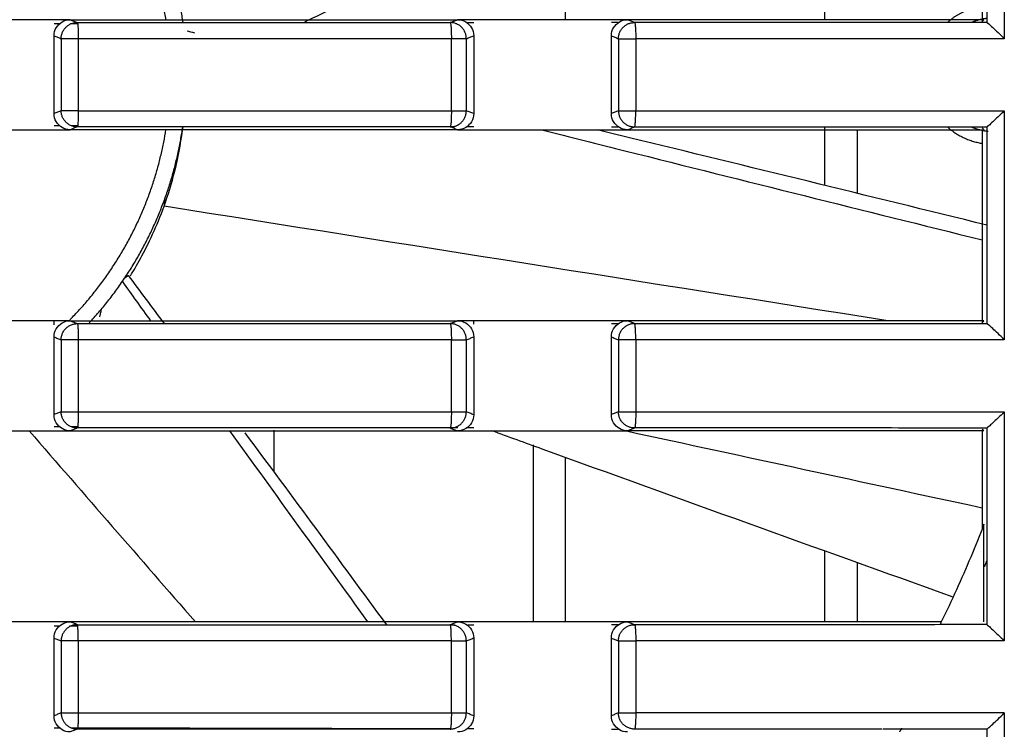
# Model space of a CAD drawing. Header units: millimetres. Extents: x 9946 to 11276, y -4769 to -3439.
# Tile 90 of 100: x 11023 to 11054, y -3646 to -3624. Entities that reach past the tile are written whole.
import ezdxf

# ---------------------------------------------------------------- set-up
doc = ezdxf.new("R2010")
doc.units = ezdxf.units.MM
doc.layers.add('ROXX NEO mini i_Fixture', color=7, linetype='Continuous', true_color=0x000000)

msp = doc.modelspace()

# ---------------------------------------------------------------- linework, layer by layer
at = {"layer": 'ROXX NEO mini i_Fixture', "color": 18, "lineweight": -3, "true_color": 0x000000}
for points, degree in [([(11053.875, -3617.572), (11053.875, -3621.11), (11053.875, -3624.648)], 2), ([(11048.338, -3624.06), (11048.338, -3621.109), (11048.338, -3618.158)], 2), ([(11053.188, -3618.16), (11053.188, -3621.14), (11053.188, -3624.12)], 2), ([(11053.335, -3618.075), (11053.335, -3621.11), (11053.335, -3624.146)], 2), ([(11040.338, -3624.06), (11040.338, -3622.453), (11040.338, -3620.847)], 2), ([(11024.551, -3624.06), (11024.056, -3624.06), (11023.068, -3624.06), (11021.586, -3624.06), (11020.597, -3624.06), (11020.103, -3624.06)], 3), ([(11025.049, -3624.06), (11024.883, -3624.06), (11024.717, -3624.06), (11024.551, -3624.06)], 3), ([(11024.551, -3624.56), (11024.551, -3624.466), (11024.596, -3624.302), (11024.79, -3624.107), (11024.954, -3624.06), (11025.049, -3624.06)], 3), ([(11024.722, -3624.191), (11024.665, -3624.191), (11024.608, -3624.191), (11024.551, -3624.191)], 3), ([(11025.049, -3624.06), (11025.086, -3624.075), (11025.159, -3624.104), (11025.232, -3624.134), (11025.269, -3624.148)], 3), ([(11025.049, -3624.06), (11026.377, -3624.06), (11029.033, -3624.06), (11033.017, -3624.06), (11035.672, -3624.06), (11036.999, -3624.06)], 3), ([(11025.271, -3624.19), (11025.2, -3624.19), (11025.129, -3624.19), (11025.058, -3624.19)], 3), ([(11025.269, -3624.148), (11026.548, -3624.148), (11029.106, -3624.148), (11032.942, -3624.148), (11035.499, -3624.148), (11036.777, -3624.148)], 3), ([(11036.777, -3624.148), (11036.814, -3624.134), (11036.888, -3624.104), (11036.962, -3624.075), (11036.999, -3624.06)], 3), ([(11037.502, -3624.06), (11037.334, -3624.06), (11037.167, -3624.06), (11036.999, -3624.06)], 3), ([(11036.999, -3624.06), (11037.096, -3624.06), (11037.262, -3624.107), (11037.456, -3624.302), (11037.502, -3624.464), (11037.502, -3624.558)], 3), ([(11037.502, -3624.161), (11037.436, -3624.162), (11037.371, -3624.162), (11037.306, -3624.162)], 3), ([(11041.748, -3624.06), (11041.277, -3624.06), (11040.333, -3624.06), (11038.917, -3624.06), (11037.974, -3624.06), (11037.502, -3624.06)], 3), ([(11042.247, -3624.06), (11042.081, -3624.06), (11041.915, -3624.06), (11041.748, -3624.06)], 3), ([(11041.748, -3624.56), (11041.748, -3624.466), (11041.794, -3624.302), (11041.988, -3624.107), (11042.152, -3624.06), (11042.247, -3624.06)], 3), ([(11041.963, -3624.15), (11041.891, -3624.15), (11041.82, -3624.151), (11041.748, -3624.151)], 3), ([(11042.466, -3624.148), (11042.43, -3624.134), (11042.357, -3624.104), (11042.283, -3624.075), (11042.247, -3624.06)], 3), ([(11053.248, -3624.06), (11052.026, -3624.06), (11049.582, -3624.06), (11045.915, -3624.06), (11043.47, -3624.06), (11042.247, -3624.06)], 3), ([(11053.335, -3624.146), (11052.37, -3624.146), (11050.479, -3624.15), (11047.802, -3624.148), (11045.168, -3624.148), (11043.37, -3624.148), (11042.466, -3624.148)], 3), ([(11053.248, -3624.06), (11053.228, -3624.08), (11053.208, -3624.1), (11053.188, -3624.12)], 3), ([(11053.335, -3624.146), (11053.338, -3624.149), (11053.39, -3624.183), (11053.512, -3624.296), (11053.676, -3624.451), (11053.807, -3624.58), (11053.875, -3624.648)], 3), ([(11024.551, -3626.96), (11024.551, -3625.76), (11024.551, -3624.56)], 2), ([(11024.551, -3624.56), (11024.587, -3624.575), (11024.66, -3624.604), (11024.733, -3624.633), (11024.77, -3624.648)], 3), ([(11028.895, -3624.472), (11028.815, -3624.452), (11028.734, -3624.433), (11028.654, -3624.414)], 3), ([(11037.274, -3624.648), (11037.312, -3624.633), (11037.388, -3624.603), (11037.464, -3624.573), (11037.502, -3624.558)], 3), ([(11037.502, -3624.558), (11037.502, -3625.76), (11037.502, -3626.963)], 2), ([(11041.748, -3626.96), (11041.748, -3625.76), (11041.748, -3624.56)], 2), ([(11041.748, -3624.56), (11041.785, -3624.575), (11041.858, -3624.604), (11041.93, -3624.633), (11041.967, -3624.648)], 3), ([(11024.77, -3624.648), (11024.77, -3625.76), (11024.77, -3626.872)], 2), ([(11025.299, -3624.648), (11025.299, -3625.76), (11025.299, -3626.872)], 2), ([(11036.811, -3626.872), (11036.811, -3625.76), (11036.811, -3624.648)], 2), ([(11037.274, -3626.872), (11037.274, -3625.76), (11037.274, -3624.648)], 2), ([(11041.967, -3624.648), (11041.967, -3625.76), (11041.967, -3626.872)], 2), ([(11042.502, -3624.648), (11042.502, -3625.76), (11042.502, -3626.872)], 2), ([(11024.77, -3626.872), (11024.733, -3626.887), (11024.66, -3626.916), (11024.587, -3626.946), (11024.551, -3626.96)], 3), ([(11025.049, -3627.46), (11024.954, -3627.46), (11024.79, -3627.413), (11024.596, -3627.218), (11024.551, -3627.055), (11024.551, -3626.96)], 3), ([(11037.502, -3626.963), (11037.502, -3627.056), (11037.456, -3627.219), (11037.262, -3627.413), (11037.096, -3627.46), (11036.999, -3627.46)], 3), ([(11037.502, -3626.963), (11037.464, -3626.948), (11037.388, -3626.918), (11037.312, -3626.887), (11037.274, -3626.872)], 3), ([(11041.967, -3626.872), (11041.93, -3626.887), (11041.858, -3626.916), (11041.785, -3626.946), (11041.748, -3626.96)], 3), ([(11042.247, -3627.46), (11042.152, -3627.46), (11041.988, -3627.413), (11041.794, -3627.218), (11041.748, -3627.055), (11041.748, -3626.96)], 3), ([(11053.875, -3626.872), (11053.807, -3626.941), (11053.676, -3627.069), (11053.512, -3627.225), (11053.39, -3627.338), (11053.338, -3627.372), (11053.335, -3627.375)], 3), ([(11053.875, -3626.872), (11053.875, -3630.41), (11053.875, -3633.948)], 2), ([(11020.103, -3627.46), (11020.597, -3627.46), (11021.586, -3627.46), (11023.068, -3627.46), (11024.056, -3627.46), (11024.551, -3627.46)], 3), ([(11024.551, -3627.329), (11024.605, -3627.329), (11024.66, -3627.329), (11024.715, -3627.329)], 3), ([(11024.551, -3627.46), (11024.717, -3627.46), (11024.883, -3627.46), (11025.049, -3627.46)], 3), ([(11025.269, -3627.372), (11025.232, -3627.387), (11025.159, -3627.416), (11025.086, -3627.446), (11025.049, -3627.46)], 3), ([(11036.999, -3627.46), (11035.672, -3627.46), (11033.017, -3627.46), (11029.033, -3627.46), (11026.377, -3627.46), (11025.049, -3627.46)], 3), ([(11025.075, -3627.33), (11025.14, -3627.33), (11025.204, -3627.33), (11025.269, -3627.33)], 3), ([(11036.777, -3627.372), (11035.499, -3627.372), (11032.942, -3627.372), (11029.106, -3627.372), (11026.548, -3627.372), (11025.269, -3627.372)], 3), ([(11036.777, -3627.357), (11036.824, -3627.357), (11036.87, -3627.357), (11036.916, -3627.358)], 3), ([(11036.999, -3627.46), (11036.962, -3627.446), (11036.888, -3627.416), (11036.814, -3627.387), (11036.777, -3627.372)], 3), ([(11036.999, -3627.46), (11037.167, -3627.46), (11037.334, -3627.46), (11037.502, -3627.46)], 3), ([(11037.313, -3627.358), (11037.376, -3627.359), (11037.439, -3627.359), (11037.502, -3627.359)], 3), ([(11037.502, -3627.46), (11037.974, -3627.46), (11038.917, -3627.46), (11040.333, -3627.46), (11041.277, -3627.46), (11041.748, -3627.46)], 3), ([(11041.748, -3627.37), (11041.82, -3627.37), (11041.891, -3627.37), (11041.963, -3627.37)], 3), ([(11041.748, -3627.46), (11041.915, -3627.46), (11042.081, -3627.46), (11042.247, -3627.46)], 3), ([(11042.247, -3627.46), (11042.283, -3627.446), (11042.357, -3627.416), (11042.43, -3627.387), (11042.466, -3627.372)], 3), ([(11042.247, -3627.46), (11043.47, -3627.46), (11045.915, -3627.46), (11049.582, -3627.46), (11052.026, -3627.46), (11053.248, -3627.46)], 3), ([(11042.466, -3627.372), (11043.822, -3627.372), (11046.435, -3627.372), (11049.987, -3627.371), (11052.245, -3627.375), (11053.335, -3627.375)], 3), ([(11048.338, -3629.176), (11048.338, -3628.272), (11048.338, -3627.367)], 2), ([(11049.338, -3627.46), (11049.338, -3628.443), (11049.338, -3629.425)], 2), ([(11053.188, -3627.401), (11053.208, -3627.421), (11053.228, -3627.44), (11053.248, -3627.46)], 3), ([(11053.188, -3627.468), (11053.188, -3630.444), (11053.188, -3633.42)], 2), ([(11053.335, -3627.375), (11053.335, -3630.41), (11053.335, -3633.446)], 2), ([(11027.957, -3629.625), (11027.951, -3629.724), (11027.946, -3629.823)], 2), ([(11050.278, -3633.36), (11042.834, -3632.183), (11035.39, -3631.004), (11027.946, -3629.823)], 3), ([(11026.658, -3632.151), (11026.947, -3632.554), (11027.236, -3632.957), (11027.525, -3633.36)], 3), ([(11026.735, -3632.036), (11026.788, -3631.998), (11026.84, -3631.96)], 2), ([(11026.84, -3631.96), (11027.208, -3632.456), (11027.576, -3632.952), (11027.944, -3633.448)], 3), ([(11024.551, -3633.36), (11024.056, -3633.36), (11023.068, -3633.36), (11021.586, -3633.36), (11020.597, -3633.36), (11020.103, -3633.36)], 3), ([(11024.551, -3633.491), (11024.551, -3633.426), (11024.551, -3633.36)], 2), ([(11025.049, -3633.36), (11024.883, -3633.36), (11024.717, -3633.36), (11024.551, -3633.36)], 3), ([(11024.551, -3633.86), (11024.551, -3633.766), (11024.596, -3633.602), (11024.79, -3633.407), (11024.954, -3633.36), (11025.049, -3633.36)], 3), ([(11025.049, -3633.36), (11025.086, -3633.375), (11025.159, -3633.404), (11025.232, -3633.434), (11025.269, -3633.448)], 3), ([(11025.049, -3633.36), (11026.377, -3633.36), (11029.033, -3633.36), (11033.017, -3633.36), (11035.672, -3633.36), (11036.999, -3633.36)], 3), ([(11036.777, -3633.448), (11036.814, -3633.434), (11036.888, -3633.404), (11036.962, -3633.375), (11036.999, -3633.36)], 3), ([(11037.502, -3633.36), (11037.334, -3633.36), (11037.167, -3633.36), (11036.999, -3633.36)], 3), ([(11036.999, -3633.36), (11037.096, -3633.36), (11037.262, -3633.407), (11037.456, -3633.602), (11037.502, -3633.764), (11037.502, -3633.858)], 3), ([(11041.748, -3633.36), (11041.277, -3633.36), (11040.333, -3633.36), (11038.917, -3633.36), (11037.974, -3633.36), (11037.502, -3633.36)], 3), ([(11037.502, -3633.461), (11037.502, -3633.411), (11037.502, -3633.36)], 2), ([(11042.247, -3633.36), (11042.081, -3633.36), (11041.915, -3633.36), (11041.748, -3633.36)], 3), ([(11041.748, -3633.86), (11041.748, -3633.766), (11041.794, -3633.602), (11041.988, -3633.407), (11042.152, -3633.36), (11042.247, -3633.36)], 3), ([(11042.466, -3633.448), (11042.43, -3633.434), (11042.357, -3633.404), (11042.283, -3633.375), (11042.247, -3633.36)], 3), ([(11053.248, -3633.36), (11052.026, -3633.36), (11049.582, -3633.36), (11045.915, -3633.36), (11043.47, -3633.36), (11042.247, -3633.36)], 3), ([(11053.248, -3633.36), (11053.228, -3633.38), (11053.208, -3633.4), (11053.188, -3633.42)], 3), ([(11025.269, -3633.448), (11026.548, -3633.448), (11029.106, -3633.448), (11032.942, -3633.448), (11035.499, -3633.448), (11036.777, -3633.448)], 3), ([(11041.964, -3633.45), (11041.892, -3633.45), (11041.82, -3633.451), (11041.748, -3633.451)], 3), ([(11042.466, -3633.448), (11043.37, -3633.448), (11045.168, -3633.448), (11047.802, -3633.448), (11050.479, -3633.45), (11052.37, -3633.446), (11053.335, -3633.446)], 3), ([(11053.875, -3633.948), (11053.807, -3633.88), (11053.676, -3633.751), (11053.512, -3633.596), (11053.39, -3633.483), (11053.338, -3633.449), (11053.335, -3633.446)], 3), ([(11024.551, -3633.86), (11024.587, -3633.875), (11024.66, -3633.904), (11024.733, -3633.933), (11024.77, -3633.948)], 3), ([(11024.551, -3636.26), (11024.551, -3635.06), (11024.551, -3633.86)], 2), ([(11024.77, -3633.948), (11024.77, -3635.06), (11024.77, -3636.172)], 2), ([(11025.299, -3633.948), (11025.299, -3635.06), (11025.299, -3636.172)], 2), ([(11036.811, -3636.172), (11036.811, -3635.06), (11036.811, -3633.948)], 2), ([(11037.274, -3633.948), (11037.312, -3633.933), (11037.388, -3633.903), (11037.464, -3633.873), (11037.502, -3633.858)], 3), ([(11037.274, -3636.172), (11037.274, -3635.06), (11037.274, -3633.948)], 2), ([(11037.502, -3633.858), (11037.502, -3635.06), (11037.502, -3636.263)], 2), ([(11041.748, -3636.26), (11041.748, -3635.06), (11041.748, -3633.86)], 2), ([(11041.748, -3633.86), (11041.785, -3633.875), (11041.858, -3633.904), (11041.93, -3633.933), (11041.967, -3633.948)], 3), ([(11041.967, -3633.948), (11041.967, -3635.06), (11041.967, -3636.172)], 2), ([(11042.502, -3633.948), (11042.502, -3635.06), (11042.502, -3636.172)], 2), ([(11024.77, -3636.172), (11024.733, -3636.187), (11024.66, -3636.216), (11024.587, -3636.246), (11024.551, -3636.26)], 3), ([(11025.049, -3636.76), (11024.954, -3636.76), (11024.79, -3636.713), (11024.596, -3636.518), (11024.551, -3636.355), (11024.551, -3636.26)], 3), ([(11037.502, -3636.263), (11037.502, -3636.356), (11037.456, -3636.519), (11037.262, -3636.713), (11037.096, -3636.76), (11036.999, -3636.76)], 3), ([(11037.502, -3636.263), (11037.464, -3636.248), (11037.388, -3636.218), (11037.312, -3636.187), (11037.274, -3636.172)], 3), ([(11041.967, -3636.172), (11041.93, -3636.187), (11041.858, -3636.216), (11041.785, -3636.246), (11041.748, -3636.26)], 3), ([(11042.247, -3636.76), (11042.152, -3636.76), (11041.988, -3636.713), (11041.794, -3636.518), (11041.748, -3636.355), (11041.748, -3636.26)], 3), ([(11053.875, -3636.172), (11053.807, -3636.241), (11053.676, -3636.369), (11053.512, -3636.525), (11053.39, -3636.638), (11053.338, -3636.672), (11053.335, -3636.675)], 3), ([(11053.875, -3636.172), (11053.875, -3639.71), (11053.875, -3643.248)], 2), ([(11024.551, -3636.629), (11024.605, -3636.629), (11024.66, -3636.629), (11024.715, -3636.629)], 3), ([(11025.269, -3636.672), (11025.232, -3636.687), (11025.159, -3636.716), (11025.086, -3636.746), (11025.049, -3636.76)], 3), ([(11025.099, -3636.63), (11025.156, -3636.63), (11025.212, -3636.63), (11025.269, -3636.63)], 3), ([(11036.777, -3636.672), (11035.499, -3636.672), (11032.942, -3636.672), (11029.106, -3636.672), (11026.548, -3636.672), (11025.269, -3636.672)], 3), ([(11036.777, -3636.657), (11036.857, -3636.657), (11036.936, -3636.658), (11037.015, -3636.658)], 3), ([(11036.777, -3636.672), (11036.814, -3636.687), (11036.888, -3636.716), (11036.962, -3636.746), (11036.999, -3636.76)], 3), ([(11037.303, -3636.658), (11037.369, -3636.659), (11037.435, -3636.659), (11037.502, -3636.659)], 3), ([(11042.466, -3636.672), (11042.43, -3636.687), (11042.357, -3636.716), (11042.283, -3636.746), (11042.247, -3636.76)], 3), ([(11053.335, -3636.675), (11052.245, -3636.675), (11049.987, -3636.671), (11046.435, -3636.672), (11043.822, -3636.672), (11042.466, -3636.672)], 3), ([(11053.188, -3636.701), (11053.208, -3636.721), (11053.228, -3636.74), (11053.248, -3636.76)], 3), ([(11053.335, -3636.675), (11053.335, -3639.71), (11053.335, -3642.746)], 2), ([(11020.103, -3636.76), (11020.597, -3636.76), (11021.586, -3636.76), (11023.068, -3636.76), (11024.056, -3636.76), (11024.551, -3636.76)], 3), ([(11023.782, -3636.76), (11025.491, -3638.728), (11027.201, -3640.695), (11028.911, -3642.662)], 3), ([(11024.551, -3636.76), (11024.717, -3636.76), (11024.883, -3636.76), (11025.049, -3636.76)], 3), ([(11025.049, -3636.76), (11026.377, -3636.76), (11029.033, -3636.76), (11033.017, -3636.76), (11035.672, -3636.76), (11036.999, -3636.76)], 3), ([(11029.969, -3636.76), (11031.386, -3638.729), (11032.805, -3640.695), (11034.227, -3642.66)], 3), ([(11030.437, -3636.817), (11031.897, -3638.793), (11033.354, -3640.77), (11034.809, -3642.748)], 3), ([(11031.338, -3636.735), (11031.338, -3637.386), (11031.338, -3638.038)], 2), ([(11036.999, -3636.76), (11037.167, -3636.76), (11037.334, -3636.76), (11037.502, -3636.76)], 3), ([(11037.502, -3636.76), (11037.974, -3636.76), (11038.917, -3636.76), (11040.333, -3636.76), (11041.277, -3636.76), (11041.748, -3636.76)], 3), ([(11041.748, -3636.76), (11041.915, -3636.76), (11042.081, -3636.76), (11042.247, -3636.76)], 3), ([(11053.189, -3639.145), (11049.531, -3638.357), (11045.874, -3637.566), (11042.217, -3636.774)], 3), ([(11053.248, -3636.76), (11052.026, -3636.76), (11049.582, -3636.76), (11045.915, -3636.76), (11043.47, -3636.76), (11042.247, -3636.76)], 3), ([(11053.188, -3636.75), (11053.188, -3638.273), (11053.188, -3639.797)], 2), ([(11039.338, -3637.195), (11039.338, -3639.928), (11039.338, -3642.66)], 2), ([(11040.338, -3642.66), (11040.338, -3640.123), (11040.338, -3637.586)], 2), ([(11053.248, -3639.645), (11053.116, -3639.986), (11052.842, -3640.664), (11052.403, -3641.67), (11052.092, -3642.331), (11051.931, -3642.66)], 3), ([(11053.248, -3642.66), (11053.248, -3641.152), (11053.248, -3639.645)], 2), ([(11048.338, -3642.66), (11048.338, -3641.567), (11048.338, -3640.473)], 2), ([(11049.338, -3640.814), (11049.338, -3641.737), (11049.338, -3642.66)], 2), ([(11024.551, -3642.66), (11024.056, -3642.66), (11023.068, -3642.66), (11021.586, -3642.66), (11020.597, -3642.66), (11020.103, -3642.66)], 3), ([(11025.049, -3642.66), (11024.883, -3642.66), (11024.717, -3642.66), (11024.551, -3642.66)], 3), ([(11024.551, -3643.16), (11024.551, -3643.066), (11024.596, -3642.902), (11024.79, -3642.707), (11024.954, -3642.66), (11025.049, -3642.66)], 3), ([(11024.723, -3642.791), (11024.665, -3642.791), (11024.608, -3642.791), (11024.551, -3642.791)], 3), ([(11025.29, -3642.79), (11025.201, -3642.79), (11025.112, -3642.79), (11025.023, -3642.79)], 3), ([(11025.269, -3642.748), (11025.232, -3642.734), (11025.159, -3642.704), (11025.086, -3642.675), (11025.049, -3642.66)], 3), ([(11036.999, -3642.66), (11035.672, -3642.66), (11033.017, -3642.66), (11029.033, -3642.66), (11026.377, -3642.66), (11025.049, -3642.66)], 3), ([(11025.269, -3642.748), (11026.548, -3642.748), (11029.106, -3642.748), (11032.942, -3642.748), (11035.499, -3642.748), (11036.777, -3642.748)], 3), ([(11036.777, -3642.748), (11036.814, -3642.734), (11036.888, -3642.704), (11036.962, -3642.675), (11036.999, -3642.66)], 3), ([(11036.919, -3642.763), (11036.872, -3642.763), (11036.824, -3642.763), (11036.777, -3642.763)], 3), ([(11037.502, -3642.66), (11037.334, -3642.66), (11037.167, -3642.66), (11036.999, -3642.66)], 3), ([(11036.999, -3642.66), (11037.096, -3642.66), (11037.262, -3642.707), (11037.456, -3642.902), (11037.502, -3643.064), (11037.502, -3643.158)], 3), ([(11037.502, -3642.761), (11037.44, -3642.762), (11037.377, -3642.762), (11037.315, -3642.762)], 3), ([(11041.748, -3642.66), (11041.277, -3642.66), (11040.333, -3642.66), (11038.917, -3642.66), (11037.974, -3642.66), (11037.502, -3642.66)], 3), ([(11042.247, -3642.66), (11042.081, -3642.66), (11041.915, -3642.66), (11041.748, -3642.66)], 3), ([(11041.748, -3643.16), (11041.748, -3643.066), (11041.794, -3642.902), (11041.988, -3642.707), (11042.152, -3642.66), (11042.247, -3642.66)], 3), ([(11041.963, -3642.75), (11041.891, -3642.75), (11041.82, -3642.751), (11041.748, -3642.751)], 3), ([(11042.247, -3642.66), (11042.283, -3642.675), (11042.357, -3642.704), (11042.43, -3642.734), (11042.466, -3642.748)], 3), ([(11051.931, -3642.66), (11050.855, -3642.66), (11048.704, -3642.66), (11045.476, -3642.66), (11043.323, -3642.66), (11042.247, -3642.66)], 3), ([(11053.335, -3642.746), (11052.37, -3642.746), (11050.479, -3642.75), (11047.802, -3642.748), (11045.168, -3642.748), (11043.37, -3642.748), (11042.466, -3642.748)], 3), ([(11051.931, -3642.66), (11051.921, -3642.681), (11051.91, -3642.702), (11051.9, -3642.723)], 3), ([(11053.335, -3642.746), (11053.338, -3642.749), (11053.39, -3642.783), (11053.512, -3642.896), (11053.676, -3643.051), (11053.807, -3643.18), (11053.875, -3643.248)], 3), ([(11024.551, -3643.16), (11024.587, -3643.175), (11024.66, -3643.204), (11024.733, -3643.233), (11024.77, -3643.248)], 3), ([(11024.551, -3645.56), (11024.551, -3644.36), (11024.551, -3643.16)], 2), ([(11024.77, -3643.248), (11024.77, -3644.36), (11024.77, -3645.472)], 2), ([(11025.299, -3643.248), (11025.299, -3644.36), (11025.299, -3645.472)], 2), ([(11036.811, -3645.472), (11036.811, -3644.36), (11036.811, -3643.248)], 2), ([(11037.274, -3643.248), (11037.312, -3643.233), (11037.388, -3643.203), (11037.464, -3643.173), (11037.502, -3643.158)], 3), ([(11037.274, -3645.472), (11037.274, -3644.36), (11037.274, -3643.248)], 2), ([(11037.502, -3643.158), (11037.502, -3644.36), (11037.502, -3645.563)], 2), ([(11041.748, -3645.56), (11041.748, -3644.36), (11041.748, -3643.16)], 2), ([(11041.748, -3643.16), (11041.785, -3643.175), (11041.858, -3643.204), (11041.93, -3643.233), (11041.967, -3643.248)], 3), ([(11041.967, -3643.248), (11041.967, -3644.36), (11041.967, -3645.472)], 2), ([(11042.502, -3643.248), (11042.502, -3644.36), (11042.502, -3645.472)], 2), ([(11024.77, -3645.472), (11024.733, -3645.487), (11024.66, -3645.516), (11024.587, -3645.546), (11024.551, -3645.56)], 3), ([(11037.502, -3645.563), (11037.464, -3645.548), (11037.388, -3645.518), (11037.312, -3645.487), (11037.274, -3645.472)], 3), ([(11041.967, -3645.472), (11041.93, -3645.487), (11041.858, -3645.516), (11041.785, -3645.546), (11041.748, -3645.56)], 3), ([(11053.335, -3645.975), (11053.338, -3645.972), (11053.39, -3645.938), (11053.512, -3645.825), (11053.676, -3645.669), (11053.807, -3645.541), (11053.875, -3645.472)], 3), ([(11053.875, -3645.472), (11053.875, -3649.01), (11053.875, -3652.548)], 2), ([(11025.049, -3646.06), (11024.954, -3646.06), (11024.79, -3646.013), (11024.596, -3645.818), (11024.551, -3645.655), (11024.551, -3645.56)], 3), ([(11037.502, -3645.563), (11037.502, -3645.656), (11037.456, -3645.819), (11037.262, -3646.013), (11037.096, -3646.06), (11036.999, -3646.06)], 3), ([(11042.247, -3646.06), (11042.152, -3646.06), (11041.988, -3646.013), (11041.794, -3645.818), (11041.748, -3645.655), (11041.748, -3645.56)], 3), ([(11024.551, -3645.929), (11024.605, -3645.929), (11024.66, -3645.929), (11024.715, -3645.929)], 3), ([(11025.269, -3645.972), (11025.232, -3645.987), (11025.159, -3646.016), (11025.086, -3646.046), (11025.049, -3646.06)], 3), ([(11025.084, -3645.93), (11028.983, -3645.939), (11032.882, -3645.948), (11036.781, -3645.957)], 3), ([(11036.777, -3645.972), (11035.499, -3645.972), (11032.942, -3645.972), (11029.106, -3645.972), (11026.548, -3645.972), (11025.269, -3645.972)], 3), ([(11037.322, -3645.959), (11037.382, -3645.959), (11037.442, -3645.959), (11037.502, -3645.959)], 3), ([(11041.748, -3645.97), (11041.82, -3645.97), (11041.891, -3645.97), (11041.963, -3645.97)], 3), ([(11053.335, -3645.975), (11052.298, -3645.975), (11051.227, -3645.973), (11050.129, -3645.972)], 3), ([(11053.335, -3645.975), (11053.335, -3649.01), (11053.335, -3652.046)], 2)]:
    msp.add_open_spline(points, degree=degree, dxfattribs=at)
for points, weights in [([(11025.407, -3617.849), (11027.996, -3620.489), (11028.523, -3624.148)], [0.853574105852, 0.854952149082, 0.94800189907]), ([(11028.004, -3624.06), (11027.457, -3620.628), (11025.011, -3618.16)], [0.94336365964, 0.854205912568, 0.853558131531]), ([(11053.344, -3623.619), (11052.655, -3623.682), (11052.132, -3624.134)], [0.965426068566, 0.86476847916, 0.854677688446]), ([(11024.77, -3624.648), (11024.771, -3624.149), (11025.269, -3624.148)], [1, 0.707415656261, 1]), ([(11025.269, -3624.148), (11025.299, -3624.165), (11025.299, -3624.648)], [1, 0.719363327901, 1]), ([(11036.777, -3624.148), (11036.811, -3624.165), (11036.811, -3624.648)], [1, 0.719369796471, 1]), ([(11037.274, -3624.648), (11037.273, -3624.151), (11036.777, -3624.148)], [1, 0.709045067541, 1]), ([(11041.967, -3624.648), (11041.968, -3624.149), (11042.466, -3624.148)], [1, 0.707267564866, 1]), ([(11042.466, -3624.148), (11042.502, -3624.165), (11042.502, -3624.648)], [1, 0.719373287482, 1]), ([(11053.335, -3624.022), (11053.105, -3624.049), (11052.89, -3624.135)], [0.956681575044, 0.914615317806, 0.889707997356]), ([(11025.299, -3624.648), (11024.812, -3624.648), (11024.77, -3624.648)], [1, 0.715925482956, 1]), ([(11036.811, -3624.648), (11031.056, -3624.648), (11025.299, -3624.648)], [1, 0.99999197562, 1]), ([(11037.274, -3624.648), (11037.237, -3624.648), (11036.811, -3624.648)], [1, 0.760524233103, 1]), ([(11041.967, -3624.648), (11042.01, -3624.648), (11042.502, -3624.648)], [1, 0.711732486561, 1]), ([(11053.875, -3624.648), (11048.19, -3624.648), (11042.502, -3624.648)], [1, 0.999992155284, 1]), ([(11025.299, -3626.872), (11024.812, -3626.872), (11024.77, -3626.872)], [1, 0.715925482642, 1]), ([(11025.269, -3627.372), (11024.771, -3627.372), (11024.77, -3626.872)], [1, 0.707415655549, 1]), ([(11025.299, -3626.872), (11025.299, -3627.355), (11025.269, -3627.372)], [1, 0.719347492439, 1]), ([(11025.299, -3626.872), (11031.056, -3626.872), (11036.811, -3626.872)], [1, 0.999991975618, 1]), ([(11036.811, -3626.872), (11036.811, -3627.355), (11036.777, -3627.372)], [1, 0.719369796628, 1]), ([(11036.777, -3627.372), (11037.273, -3627.369), (11037.274, -3626.872)], [1, 0.70904507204, 1]), ([(11036.811, -3626.872), (11037.237, -3626.872), (11037.274, -3626.872)], [1, 0.760524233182, 1]), ([(11041.967, -3626.872), (11042.01, -3626.872), (11042.502, -3626.872)], [1, 0.711732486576, 1]), ([(11041.967, -3626.872), (11041.968, -3627.372), (11042.466, -3627.372)], [1, 0.707267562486, 1]), ([(11042.466, -3627.372), (11042.502, -3627.355), (11042.502, -3626.872)], [1, 0.719373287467, 1]), ([(11042.502, -3626.872), (11048.19, -3626.872), (11053.875, -3626.872)], [1, 0.999992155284, 1]), ([(11025.041, -3633.33), (11027.462, -3630.867), (11028.005, -3627.456)], [0.853569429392, 0.854754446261, 0.943493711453]), ([(11025.639, -3633.428), (11028.022, -3630.848), (11028.523, -3627.372)], [0.853887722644, 0.859172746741, 0.948001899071]), ([(11052.118, -3627.374), (11052.587, -3627.787), (11053.204, -3627.884)], [0.854417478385, 0.862391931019, 0.943960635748]), ([(11052.875, -3627.38), (11053.115, -3627.478), (11053.373, -3627.502)], [0.888016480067, 0.915252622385, 0.964013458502]), ([(11024.77, -3633.948), (11024.771, -3633.449), (11025.269, -3633.448)], [1, 0.707415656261, 1]), ([(11025.269, -3633.448), (11025.299, -3633.465), (11025.299, -3633.948)], [1, 0.719363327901, 1]), ([(11036.777, -3633.448), (11036.811, -3633.465), (11036.811, -3633.948)], [1, 0.719369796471, 1]), ([(11037.274, -3633.948), (11037.273, -3633.451), (11036.777, -3633.448)], [1, 0.709045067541, 1]), ([(11042.466, -3633.448), (11041.968, -3633.449), (11041.967, -3633.948)], [1, 0.707267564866, 1]), ([(11042.502, -3633.948), (11042.502, -3633.465), (11042.466, -3633.448)], [1, 0.719373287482, 1]), ([(11025.299, -3633.948), (11024.812, -3633.948), (11024.77, -3633.948)], [1, 0.715925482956, 1]), ([(11036.811, -3633.948), (11031.056, -3633.948), (11025.299, -3633.948)], [1, 0.99999197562, 1]), ([(11036.811, -3633.948), (11037.237, -3633.948), (11037.274, -3633.948)], [1, 0.760524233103, 1]), ([(11042.502, -3633.948), (11042.01, -3633.948), (11041.967, -3633.948)], [1, 0.711732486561, 1]), ([(11053.875, -3633.948), (11048.19, -3633.948), (11042.502, -3633.948)], [1, 0.999992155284, 1]), ([(11024.77, -3636.172), (11024.812, -3636.172), (11025.299, -3636.172)], [1, 0.715925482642, 1]), ([(11025.269, -3636.672), (11024.771, -3636.672), (11024.77, -3636.172)], [1, 0.707415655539, 1]), ([(11025.299, -3636.172), (11025.299, -3636.655), (11025.269, -3636.672)], [1, 0.719347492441, 1]), ([(11025.299, -3636.172), (11031.056, -3636.172), (11036.811, -3636.172)], [1, 0.999991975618, 1]), ([(11036.777, -3636.672), (11037.273, -3636.669), (11037.274, -3636.172)], [1, 0.70904507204, 1]), ([(11036.811, -3636.172), (11036.811, -3636.655), (11036.777, -3636.672)], [1, 0.719369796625, 1]), ([(11036.811, -3636.172), (11037.237, -3636.172), (11037.274, -3636.172)], [1, 0.760524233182, 1]), ([(11041.967, -3636.172), (11042.01, -3636.172), (11042.502, -3636.172)], [1, 0.711732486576, 1]), ([(11042.466, -3636.672), (11041.968, -3636.672), (11041.967, -3636.172)], [1, 0.707267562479, 1]), ([(11042.502, -3636.172), (11042.502, -3636.655), (11042.466, -3636.672)], [1, 0.719373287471, 1]), ([(11042.502, -3636.172), (11048.19, -3636.172), (11053.875, -3636.172)], [1, 0.999992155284, 1]), ([(11053.335, -3640.768), (11053.295, -3640.865), (11053.254, -3640.961)], [0.886920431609, 0.886449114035, 0.885984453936]), ([(11025.269, -3642.748), (11024.771, -3642.749), (11024.77, -3643.248)], [1, 0.707415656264, 1]), ([(11025.299, -3643.248), (11025.299, -3642.765), (11025.269, -3642.748)], [1, 0.719363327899, 1]), ([(11036.811, -3643.248), (11036.811, -3642.765), (11036.777, -3642.748)], [1, 0.719369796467, 1]), ([(11037.274, -3643.248), (11037.273, -3642.751), (11036.777, -3642.748)], [1, 0.709045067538, 1]), ([(11041.967, -3643.248), (11041.968, -3642.749), (11042.466, -3642.748)], [1, 0.707267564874, 1]), ([(11042.466, -3642.748), (11042.502, -3642.765), (11042.502, -3643.248)], [1, 0.719373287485, 1]), ([(11025.299, -3643.248), (11024.812, -3643.248), (11024.77, -3643.248)], [1, 0.715925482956, 1]), ([(11036.811, -3643.248), (11031.056, -3643.248), (11025.299, -3643.248)], [1, 0.99999197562, 1]), ([(11036.811, -3643.248), (11037.237, -3643.248), (11037.274, -3643.248)], [1, 0.760524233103, 1]), ([(11041.967, -3643.248), (11042.01, -3643.248), (11042.502, -3643.248)], [1, 0.711732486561, 1]), ([(11053.875, -3643.248), (11048.19, -3643.248), (11042.502, -3643.248)], [1, 0.999992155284, 1]), ([(11024.77, -3645.472), (11024.812, -3645.472), (11025.299, -3645.472)], [1, 0.715925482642, 1]), ([(11024.77, -3645.472), (11024.771, -3645.933), (11025.228, -3645.97)], [1, 0.723934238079, 0.968828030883]), ([(11025.299, -3645.472), (11025.299, -3645.955), (11025.269, -3645.972)], [1, 0.719347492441, 1]), ([(11025.299, -3645.472), (11031.056, -3645.472), (11036.811, -3645.472)], [1, 0.999991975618, 1]), ([(11036.811, -3645.472), (11036.811, -3645.955), (11036.777, -3645.972)], [1, 0.719369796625, 1]), ([(11036.777, -3645.972), (11037.273, -3645.969), (11037.274, -3645.472)], [1, 0.70904507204, 1]), ([(11036.811, -3645.472), (11037.237, -3645.472), (11037.274, -3645.472)], [1, 0.760524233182, 1]), ([(11041.967, -3645.472), (11042.01, -3645.472), (11042.502, -3645.472)], [1, 0.711732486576, 1]), ([(11042.466, -3645.972), (11041.968, -3645.972), (11041.967, -3645.472)], [1, 0.707267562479, 1]), ([(11042.502, -3645.472), (11042.502, -3645.955), (11042.466, -3645.972)], [1, 0.719373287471, 1]), ([(11053.875, -3645.472), (11048.19, -3645.472), (11042.502, -3645.472)], [1, 0.999992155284, 1]), ([(11050.707, -3645.948), (11050.673, -3646.004), (11050.639, -3646.06)], [0.866100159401, 0.86592388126, 0.865750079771])]:
    msp.add_rational_spline(points, weights, degree=2, dxfattribs=at)
for points, knots in [([(11037.441, -3621.902), (11036.414, -3622.276), (11035.323, -3622.728), (11034.204, -3623.232), (11033.578, -3623.515), (11032.936, -3623.818), (11032.283, -3624.136)], [0.111483, 0.111483, 0.111483, 0.111483, 4.772422, 4.772422, 4.772422, 7.384397, 7.384397, 7.384397, 7.384397]), ([(11027.946, -3629.823), (11028.19, -3629.143), (11028.407, -3628.324), (11028.526, -3627.409), (11028.53, -3627.372)], [0, 0, 0, 0, 3.476537, 3.624007, 3.624007, 3.624007, 3.624007]), ([(11039.607, -3627.465), (11040.474, -3627.683), (11045.001, -3628.823), (11049.53, -3629.952), (11053.194, -3630.863)], [11.372242, 11.372242, 11.372242, 11.372242, 14.05206, 25.377555, 25.377555, 25.377555, 25.377555]), ([(11053.335, -3630.407), (11049.661, -3629.503), (11045.651, -3628.52), (11041.64, -3627.544), (11041.306, -3627.463)], [-25.452243, -25.452243, -25.452243, -25.452243, -14.098923, -13.067759, -13.067759, -13.067759, -13.067759]), ([(11026.905, -3631.974), (11027.006, -3631.813), (11027.235, -3631.424), (11027.598, -3630.708), (11027.835, -3630.131), (11027.946, -3629.823)], [8.537773, 8.537773, 8.537773, 8.537773, 9.932534, 11.587956, 13.243378, 13.243378, 13.243378, 13.243378]), ([(11025.966, -3633.24), (11025.972, -3633.209), (11025.979, -3633.177), (11025.986, -3633.146), (11025.996, -3633.097), (11026.007, -3633.047), (11026.017, -3632.997)], [0.2151969, 0.2151969, 0.2151969, 0.2151969, 0.3524854, 0.3524854, 0.3524854, 0.5646202, 0.5646202, 0.5646202, 0.5646202]), ([(11052.295, -3641.893), (11048.066, -3640.379), (11043.321, -3638.669), (11038.579, -3636.948), (11038.061, -3636.76)], [0.501955, 0.501955, 0.501955, 0.501955, 13.979405, 15.634123, 15.634123, 15.634123, 15.634123]), ([(11050.094, -3645.972), (11050.049, -3645.972), (11048.849, -3645.971), (11046.435, -3645.972), (11043.822, -3645.972), (11042.466, -3645.972)], [-7.410609, -7.410609, -7.410609, -7.410609, -7.269372, -3.634686, 0, 0, 0, 0])]:
    msp.add_open_spline(points, degree=3, knots=knots, dxfattribs=at)

doc.saveas('drawing.dxf')
